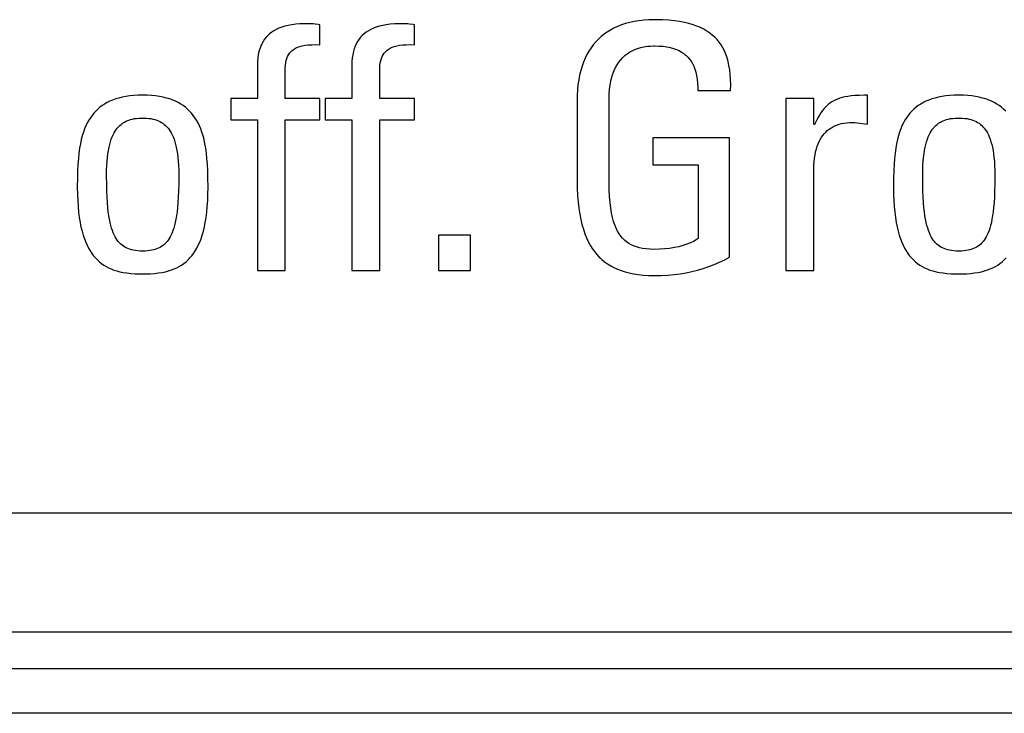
# Model space of a CAD drawing. Extents: x -837 to -216, y -123 to 601.
# Tile 10 of 136: x -567.35 to -560.71, y 153.55 to 158.22. Entities that reach past the tile are written whole.
import ezdxf

# ---------------------------------------------------------------- set-up
doc = ezdxf.new("R2010")
doc.units = 0
doc.header["$LTSCALE"] = 23.1
doc.layers.add('HEATSINK_AM_0', color=7, linetype='CONTINUOUS')

msp = doc.modelspace()

# ---------------------------------------------------------------- linework, layer by layer
at = {"layer": 'HEATSINK_AM_0', "color": 7}
for p, q in [((-563.2374, 158.2045), (-563.266, 158.1967)), ((-563.2074, 158.211), (-563.2374, 158.2045)), ((-563.1758, 158.2162), (-563.2074, 158.211)), ((-563.1427, 158.2199), (-563.1758, 158.2162)), ((-563.1079, 158.2222), (-563.1427, 158.2199)), ((-563.0715, 158.223), (-563.1079, 158.2222)), ((-563.061, 158.223), (-563.0715, 158.223)), ((-563.016, 158.2219), (-563.061, 158.223)), ((-562.9746, 158.2194), (-563.016, 158.2219)), ((-562.9364, 158.2156), (-562.9746, 158.2194)), ((-562.9012, 158.2106), (-562.9364, 158.2156)), ((-562.8686, 158.2044), (-562.9012, 158.2106)), ((-562.8384, 158.1972), (-562.8686, 158.2044)), ((-565.6493, 158.1386), (-565.6631, 158.128)), ((-565.6344, 158.1483), (-565.6493, 158.1386)), ((-565.6182, 158.1572), (-565.6344, 158.1483)), ((-565.6006, 158.1653), (-565.6182, 158.1572)), ((-565.5815, 158.1725), (-565.6006, 158.1653)), ((-565.5609, 158.1788), (-565.5815, 158.1725)), ((-565.5385, 158.1842), (-565.5609, 158.1788)), ((-565.5141, 158.1886), (-565.5385, 158.1842)), ((-565.4877, 158.192), (-565.5141, 158.1886)), ((-565.4589, 158.1943), (-565.4877, 158.192)), ((-565.4275, 158.1954), (-565.4589, 158.1943)), ((-565.4134, 158.1955), (-565.4275, 158.1954)), ((-565.3827, 158.1949), (-565.4134, 158.1955)), ((-565.3694, 158.1942), (-565.3827, 158.1949)), ((-565.3571, 158.1931), (-565.3694, 158.1942)), ((-565.3333, 158.1901), (-565.3571, 158.1931)), ((-565.324, 158.1886), (-565.3333, 158.1901)), ((-565.324, 158.0533), (-565.324, 158.1886)), ((-565.0126, 158.1386), (-565.0264, 158.128)), ((-564.9977, 158.1483), (-565.0126, 158.1386)), ((-564.9815, 158.1572), (-564.9977, 158.1483)), ((-564.9639, 158.1653), (-564.9815, 158.1572)), ((-564.9448, 158.1725), (-564.9639, 158.1653)), ((-564.9242, 158.1788), (-564.9448, 158.1725)), ((-564.9017, 158.1842), (-564.9242, 158.1788)), ((-564.8774, 158.1886), (-564.9017, 158.1842)), ((-564.851, 158.192), (-564.8774, 158.1886)), ((-564.8222, 158.1943), (-564.851, 158.192)), ((-564.7908, 158.1954), (-564.8222, 158.1943)), ((-564.7767, 158.1955), (-564.7908, 158.1954)), ((-564.746, 158.1949), (-564.7767, 158.1955)), ((-564.7327, 158.1942), (-564.746, 158.1949)), ((-564.7204, 158.1931), (-564.7327, 158.1942)), ((-564.6966, 158.1901), (-564.7204, 158.1931)), ((-564.6873, 158.1886), (-564.6966, 158.1901)), ((-564.6873, 158.0533), (-564.6873, 158.1886)), ((-563.3997, 158.1323), (-563.4101, 158.1247)), ((-563.3891, 158.1397), (-563.3997, 158.1323)), ((-563.367, 158.1534), (-563.3891, 158.1397)), ((-563.3436, 158.166), (-563.367, 158.1534)), ((-563.3191, 158.1775), (-563.3436, 158.166)), ((-563.2932, 158.1877), (-563.3191, 158.1775)), ((-563.266, 158.1967), (-563.2932, 158.1877)), ((-562.8105, 158.1889), (-562.8384, 158.1972)), ((-562.7847, 158.1797), (-562.8105, 158.1889)), ((-562.7607, 158.1695), (-562.7847, 158.1797)), ((-562.7385, 158.1584), (-562.7607, 158.1695)), ((-562.7179, 158.1463), (-562.7385, 158.1584)), ((-562.6988, 158.1333), (-562.7179, 158.1463)), ((-562.6811, 158.1194), (-562.6988, 158.1333)), ((-565.7074, 158.0765), (-565.716, 158.0611)), ((-565.6979, 158.0909), (-565.7074, 158.0765)), ((-565.6873, 158.1042), (-565.6979, 158.0909)), ((-565.6757, 158.1166), (-565.6873, 158.1042)), ((-565.6631, 158.128), (-565.6757, 158.1166)), ((-565.0707, 158.0765), (-565.0793, 158.0611)), ((-565.0612, 158.0909), (-565.0707, 158.0765)), ((-565.0506, 158.1042), (-565.0612, 158.0909)), ((-565.039, 158.1166), (-565.0506, 158.1042)), ((-565.0264, 158.128), (-565.039, 158.1166)), ((-563.4662, 158.0731), (-563.4827, 158.0535)), ((-563.4486, 158.0914), (-563.4662, 158.0731)), ((-563.4299, 158.1087), (-563.4486, 158.0914)), ((-563.4101, 158.1247), (-563.4299, 158.1087)), ((-562.6646, 158.1044), (-562.6811, 158.1194)), ((-562.6494, 158.0884), (-562.6646, 158.1044)), ((-562.6423, 158.08), (-562.6494, 158.0884)), ((-562.6354, 158.0713), (-562.6423, 158.08)), ((-562.6225, 158.053), (-562.6354, 158.0713)), ((-565.7356, 158.0076), (-565.74, 157.987)), ((-565.7301, 158.0267), (-565.7356, 158.0076)), ((-565.7235, 158.0445), (-565.7301, 158.0267)), ((-565.716, 158.0611), (-565.7235, 158.0445)), ((-565.5287, 157.997), (-565.5205, 158.0065)), ((-565.5205, 158.0065), (-565.5111, 158.0153)), ((-565.5111, 158.0153), (-565.5005, 158.0232)), ((-565.5005, 158.0232), (-565.4947, 158.0269)), ((-565.4947, 158.0269), (-565.4885, 158.0304)), ((-565.4885, 158.0304), (-565.4751, 158.0368)), ((-565.4751, 158.0368), (-565.46, 158.0423)), ((-565.46, 158.0423), (-565.4431, 158.0469)), ((-565.4431, 158.0469), (-565.4242, 158.0506)), ((-565.4242, 158.0506), (-565.4031, 158.0532)), ((-565.4031, 158.0532), (-565.3795, 158.0546)), ((-565.3795, 158.0546), (-565.3532, 158.0547)), ((-565.3532, 158.0547), (-565.324, 158.0533)), ((-565.0989, 158.0076), (-565.1033, 157.987)), ((-565.0934, 158.0267), (-565.0989, 158.0076)), ((-565.0868, 158.0445), (-565.0934, 158.0267)), ((-565.0793, 158.0611), (-565.0868, 158.0445)), ((-564.892, 157.997), (-564.8838, 158.0065)), ((-564.8838, 158.0065), (-564.8744, 158.0153)), ((-564.8744, 158.0153), (-564.8638, 158.0232)), ((-564.8638, 158.0232), (-564.858, 158.0269)), ((-564.858, 158.0269), (-564.8518, 158.0304)), ((-564.8518, 158.0304), (-564.8384, 158.0368)), ((-564.8384, 158.0368), (-564.8233, 158.0423)), ((-564.8233, 158.0423), (-564.8064, 158.0469)), ((-564.8064, 158.0469), (-564.7875, 158.0506)), ((-564.7875, 158.0506), (-564.7664, 158.0532)), ((-564.7664, 158.0532), (-564.7428, 158.0546)), ((-564.7428, 158.0546), (-564.7165, 158.0547)), ((-564.7165, 158.0547), (-564.6873, 158.0533)), ((-563.5124, 158.0107), (-563.5257, 157.9874)), ((-563.4981, 158.0327), (-563.5124, 158.0107)), ((-563.4827, 158.0535), (-563.4981, 158.0327)), ((-563.2553, 157.993), (-563.2389, 158.0039)), ((-563.2389, 158.0039), (-563.2216, 158.0136)), ((-563.2216, 158.0136), (-563.2033, 158.0221)), ((-563.2033, 158.0221), (-563.184, 158.0294)), ((-563.184, 158.0294), (-563.1637, 158.0355)), ((-563.1637, 158.0355), (-563.1426, 158.0402)), ((-563.1426, 158.0402), (-563.1207, 158.0436)), ((-563.1207, 158.0436), (-563.0985, 158.0457)), ((-563.0985, 158.0457), (-563.0766, 158.0465)), ((-563.0766, 158.0465), (-563.0715, 158.0465)), ((-563.0715, 158.0465), (-563.041, 158.0457)), ((-563.041, 158.0457), (-563.0132, 158.0435)), ((-563.0132, 158.0435), (-562.9877, 158.04)), ((-562.9877, 158.04), (-562.9643, 158.0353)), ((-562.9643, 158.0353), (-562.9429, 158.0294)), ((-562.9429, 158.0294), (-562.9232, 158.0223)), ((-562.9232, 158.0223), (-562.9052, 158.0143)), ((-562.9052, 158.0143), (-562.8886, 158.0051)), ((-562.8886, 158.0051), (-562.8734, 157.995)), ((-562.6107, 158.0336), (-562.6225, 158.053)), ((-562.6001, 158.0128), (-562.6107, 158.0336)), ((-562.5905, 157.9907), (-562.6001, 158.0128)), ((-565.7452, 157.9413), (-565.7459, 157.9158)), ((-565.7432, 157.965), (-565.7452, 157.9413)), ((-565.74, 157.987), (-565.7432, 157.965)), ((-565.5567, 157.9162), (-565.5545, 157.9333)), ((-565.5545, 157.9333), (-565.5513, 157.9486)), ((-565.5513, 157.9486), (-565.5471, 157.9625)), ((-565.5471, 157.9625), (-565.542, 157.975)), ((-565.542, 157.975), (-565.5358, 157.9865)), ((-565.5358, 157.9865), (-565.5287, 157.997)), ((-565.1085, 157.9413), (-565.1092, 157.9158)), ((-565.1065, 157.965), (-565.1085, 157.9413)), ((-565.1033, 157.987), (-565.1065, 157.965)), ((-564.92, 157.9162), (-564.9178, 157.9333)), ((-564.9178, 157.9333), (-564.9146, 157.9486)), ((-564.9146, 157.9486), (-564.9104, 157.9625)), ((-564.9104, 157.9625), (-564.9053, 157.975)), ((-564.9053, 157.975), (-564.8991, 157.9865)), ((-564.8991, 157.9865), (-564.892, 157.997)), ((-563.5489, 157.9367), (-563.5588, 157.9093)), ((-563.5379, 157.9627), (-563.5489, 157.9367)), ((-563.5257, 157.9874), (-563.5379, 157.9627)), ((-563.3225, 157.9198), (-563.3109, 157.9371)), ((-563.3109, 157.9371), (-563.2985, 157.953)), ((-563.2985, 157.953), (-563.285, 157.9676)), ((-563.285, 157.9676), (-563.2706, 157.9809)), ((-563.2706, 157.9809), (-563.2553, 157.993)), ((-562.8734, 157.995), (-562.8662, 157.9895)), ((-562.8662, 157.9895), (-562.8594, 157.9837)), ((-562.8594, 157.9837), (-562.8466, 157.9713)), ((-562.8466, 157.9713), (-562.8349, 157.9579)), ((-562.8349, 157.9579), (-562.8244, 157.9432)), ((-562.8244, 157.9432), (-562.8148, 157.9272)), ((-562.5821, 157.967), (-562.5905, 157.9907)), ((-562.5748, 157.9417), (-562.5821, 157.967)), ((-562.5687, 157.9146), (-562.5748, 157.9417)), ((-565.7459, 157.9158), (-565.7459, 157.691)), ((-565.5579, 157.8882), (-565.5578, 157.8969)), ((-565.5579, 157.691), (-565.5579, 157.8882)), ((-565.5578, 157.8969), (-565.5567, 157.9162)), ((-565.1092, 157.9158), (-565.1092, 157.691)), ((-564.9212, 157.8882), (-564.9211, 157.8969)), ((-564.9212, 157.691), (-564.9212, 157.8882)), ((-564.9211, 157.8969), (-564.92, 157.9162)), ((-563.5675, 157.8804), (-563.575, 157.85)), ((-563.5588, 157.9093), (-563.5675, 157.8804)), ((-563.3511, 157.8591), (-563.3426, 157.8809)), ((-563.3426, 157.8809), (-563.333, 157.9011)), ((-563.333, 157.9011), (-563.3225, 157.9198)), ((-562.8148, 157.9272), (-562.8063, 157.9097)), ((-562.8063, 157.9097), (-562.7988, 157.8907)), ((-562.7988, 157.8907), (-562.7923, 157.87)), ((-562.7923, 157.87), (-562.787, 157.8473)), ((-562.5637, 157.8855), (-562.5687, 157.9146)), ((-562.5601, 157.8543), (-562.5637, 157.8855)), ((-563.5812, 157.818), (-563.586, 157.7845)), ((-563.575, 157.85), (-563.5812, 157.818)), ((-563.3697, 157.783), (-563.3647, 157.8102)), ((-563.3647, 157.8102), (-563.3585, 157.8356)), ((-563.3585, 157.8356), (-563.3511, 157.8591)), ((-562.787, 157.8473), (-562.7828, 157.8225)), ((-562.7828, 157.8225), (-562.7798, 157.7953)), ((-562.5579, 157.8208), (-562.5601, 157.8543)), ((-562.5571, 157.7848), (-562.5579, 157.8208)), ((-563.5895, 157.7493), (-563.5915, 157.7124)), ((-563.586, 157.7845), (-563.5895, 157.7493)), ((-563.3757, 157.7223), (-563.3734, 157.7537)), ((-563.3734, 157.7537), (-563.3697, 157.783)), ((-562.7798, 157.7953), (-562.7782, 157.7655)), ((-562.7782, 157.7655), (-562.778, 157.7461)), ((-562.778, 157.7461), (-562.5579, 157.7461)), ((-562.5579, 157.7461), (-562.5571, 157.7848)), ((-566.74, 157.6731), (-566.7581, 157.6642)), ((-566.7208, 157.6813), (-566.74, 157.6731)), ((-566.7005, 157.6886), (-566.7208, 157.6813)), ((-566.6789, 157.695), (-566.7005, 157.6886)), ((-566.656, 157.7006), (-566.6789, 157.695)), ((-566.6317, 157.7053), (-566.656, 157.7006)), ((-566.606, 157.709), (-566.6317, 157.7053)), ((-566.5786, 157.7117), (-566.606, 157.709)), ((-566.5495, 157.7134), (-566.5786, 157.7117)), ((-566.5186, 157.714), (-566.5495, 157.7134)), ((-566.4876, 157.7134), (-566.5186, 157.714)), ((-566.4585, 157.7117), (-566.4876, 157.7134)), ((-566.4312, 157.709), (-566.4585, 157.7117)), ((-566.4054, 157.7053), (-566.4312, 157.709)), ((-566.3811, 157.7006), (-566.4054, 157.7053)), ((-566.3582, 157.695), (-566.3811, 157.7006)), ((-566.3366, 157.6886), (-566.3582, 157.695)), ((-566.3163, 157.6813), (-566.3366, 157.6886)), ((-566.2971, 157.6731), (-566.3163, 157.6813)), ((-566.279, 157.6642), (-566.2971, 157.6731)), ((-565.7459, 157.691), (-565.9247, 157.691)), ((-565.9247, 157.691), (-565.9247, 157.5488)), ((-565.324, 157.691), (-565.5579, 157.691)), ((-565.324, 157.5488), (-565.324, 157.691)), ((-565.1092, 157.691), (-565.2881, 157.691)), ((-565.2881, 157.691), (-565.2881, 157.5488)), ((-564.6873, 157.691), (-564.9212, 157.691)), ((-564.6873, 157.5488), (-564.6873, 157.691)), ((-563.5915, 157.7124), (-563.592, 157.6819)), ((-563.592, 157.6819), (-563.592, 157.1384)), ((-563.3765, 157.6887), (-563.3757, 157.7223)), ((-563.3765, 157.1292), (-563.3765, 157.6887)), ((-561.9969, 157.691), (-562.185, 157.691)), ((-562.185, 157.691), (-562.185, 156.533)), ((-561.9969, 157.5168), (-561.9969, 157.691)), ((-561.8665, 157.6746), (-561.8795, 157.6666)), ((-561.8527, 157.6817), (-561.8665, 157.6746)), ((-561.8382, 157.6881), (-561.8527, 157.6817)), ((-561.8227, 157.6937), (-561.8382, 157.6881)), ((-561.806, 157.6986), (-561.8227, 157.6937)), ((-561.7879, 157.7029), (-561.806, 157.6986)), ((-561.7679, 157.7064), (-561.7879, 157.7029)), ((-561.7457, 157.7093), (-561.7679, 157.7064)), ((-561.7205, 157.7116), (-561.7457, 157.7093)), ((-561.6914, 157.7131), (-561.7205, 157.7116)), ((-561.6563, 157.7139), (-561.6914, 157.7131)), ((-561.6346, 157.714), (-561.6563, 157.7139)), ((-561.6346, 157.519), (-561.6346, 157.714)), ((-561.2423, 157.6731), (-561.2604, 157.6642)), ((-561.2231, 157.6813), (-561.2423, 157.6731)), ((-561.2028, 157.6886), (-561.2231, 157.6813)), ((-561.1812, 157.695), (-561.2028, 157.6886)), ((-561.1583, 157.7006), (-561.1812, 157.695)), ((-561.134, 157.7053), (-561.1583, 157.7006)), ((-561.1083, 157.709), (-561.134, 157.7053)), ((-561.0809, 157.7117), (-561.1083, 157.709)), ((-561.0518, 157.7134), (-561.0809, 157.7117)), ((-561.0209, 157.714), (-561.0518, 157.7134)), ((-560.9899, 157.7134), (-561.0209, 157.714)), ((-560.9608, 157.7117), (-560.9899, 157.7134)), ((-560.9335, 157.709), (-560.9608, 157.7117)), ((-560.9077, 157.7053), (-560.9335, 157.709)), ((-560.8834, 157.7006), (-560.9077, 157.7053)), ((-560.8605, 157.695), (-560.8834, 157.7006)), ((-560.8389, 157.6886), (-560.8605, 157.695)), ((-560.8186, 157.6813), (-560.8389, 157.6886)), ((-560.7994, 157.6731), (-560.8186, 157.6813)), ((-560.7813, 157.6642), (-560.7994, 157.6731)), ((-566.8346, 157.6072), (-566.8474, 157.5932)), ((-566.821, 157.6203), (-566.8346, 157.6072)), ((-566.8066, 157.6325), (-566.821, 157.6203)), ((-566.7914, 157.6439), (-566.8066, 157.6325)), ((-566.7752, 157.6544), (-566.7914, 157.6439)), ((-566.7581, 157.6642), (-566.7752, 157.6544)), ((-566.2618, 157.6544), (-566.279, 157.6642)), ((-566.2457, 157.6439), (-566.2618, 157.6544)), ((-566.2305, 157.6325), (-566.2457, 157.6439)), ((-566.2161, 157.6203), (-566.2305, 157.6325)), ((-566.2025, 157.6072), (-566.2161, 157.6203)), ((-566.1897, 157.5932), (-566.2025, 157.6072)), ((-561.9383, 157.6111), (-561.9492, 157.5961)), ((-561.9272, 157.6246), (-561.9383, 157.6111)), ((-561.9158, 157.6368), (-561.9272, 157.6246)), ((-561.9041, 157.6478), (-561.9158, 157.6368)), ((-561.8981, 157.6529), (-561.9041, 157.6478)), ((-561.892, 157.6577), (-561.8981, 157.6529)), ((-561.8795, 157.6666), (-561.892, 157.6577)), ((-561.3369, 157.6072), (-561.3497, 157.5932)), ((-561.3233, 157.6203), (-561.3369, 157.6072)), ((-561.3089, 157.6325), (-561.3233, 157.6203)), ((-561.2937, 157.6439), (-561.3089, 157.6325)), ((-561.2775, 157.6544), (-561.2937, 157.6439)), ((-561.2604, 157.6642), (-561.2775, 157.6544)), ((-560.7641, 157.6544), (-560.7813, 157.6642)), ((-560.748, 157.6439), (-560.7641, 157.6544)), ((-560.7328, 157.6325), (-560.748, 157.6439)), ((-560.7184, 157.6203), (-560.7328, 157.6325)), ((-560.7048, 157.6072), (-560.7184, 157.6203)), ((-566.8816, 157.5452), (-566.8916, 157.527)), ((-566.8709, 157.5623), (-566.8816, 157.5452)), ((-566.8595, 157.5782), (-566.8709, 157.5623)), ((-566.8474, 157.5932), (-566.8595, 157.5782)), ((-566.6452, 157.5311), (-566.635, 157.5368)), ((-566.635, 157.5368), (-566.6242, 157.5418)), ((-566.6242, 157.5418), (-566.6129, 157.5463)), ((-566.6129, 157.5463), (-566.6008, 157.5502)), ((-566.6008, 157.5502), (-566.588, 157.5535)), ((-566.588, 157.5535), (-566.5742, 157.5561)), ((-566.5742, 157.5561), (-566.5595, 157.5582)), ((-566.5595, 157.5582), (-566.5437, 157.5595)), ((-566.5437, 157.5595), (-566.5265, 157.5602)), ((-566.5265, 157.5602), (-566.5186, 157.5603)), ((-566.5186, 157.5603), (-566.5105, 157.5602)), ((-566.5105, 157.5602), (-566.4933, 157.5595)), ((-566.4933, 157.5595), (-566.4775, 157.5582)), ((-566.4775, 157.5582), (-566.4628, 157.5561)), ((-566.4628, 157.5561), (-566.4491, 157.5535)), ((-566.4491, 157.5535), (-566.4362, 157.5502)), ((-566.4362, 157.5502), (-566.4242, 157.5463)), ((-566.4242, 157.5463), (-566.4128, 157.5418)), ((-566.4128, 157.5418), (-566.402, 157.5367)), ((-566.402, 157.5367), (-566.3918, 157.531)), ((-566.1776, 157.5782), (-566.1897, 157.5932)), ((-566.1662, 157.5623), (-566.1776, 157.5782)), ((-566.1555, 157.5452), (-566.1662, 157.5623)), ((-566.1455, 157.527), (-566.1555, 157.5452)), ((-565.9247, 157.5488), (-565.7459, 157.5488)), ((-565.7459, 157.5488), (-565.7459, 156.533)), ((-565.5579, 157.5488), (-565.324, 157.5488)), ((-565.5579, 156.533), (-565.5579, 157.5488)), ((-565.2881, 157.5488), (-565.1092, 157.5488)), ((-565.1092, 157.5488), (-565.1092, 156.533)), ((-564.9212, 157.5488), (-564.6873, 157.5488)), ((-564.9212, 156.533), (-564.9212, 157.5488)), ((-561.9815, 157.5401), (-561.9924, 157.5168)), ((-561.9708, 157.5608), (-561.9815, 157.5401)), ((-561.96, 157.5794), (-561.9708, 157.5608)), ((-561.9492, 157.5961), (-561.96, 157.5794)), ((-561.3839, 157.5452), (-561.3939, 157.527)), ((-561.3732, 157.5623), (-561.3839, 157.5452)), ((-561.3618, 157.5782), (-561.3732, 157.5623)), ((-561.3497, 157.5932), (-561.3618, 157.5782)), ((-561.1475, 157.5311), (-561.1373, 157.5368)), ((-561.1373, 157.5368), (-561.1265, 157.5418)), ((-561.1265, 157.5418), (-561.1152, 157.5463)), ((-561.1152, 157.5463), (-561.1031, 157.5502)), ((-561.1031, 157.5502), (-561.0903, 157.5535)), ((-561.0903, 157.5535), (-561.0765, 157.5561)), ((-561.0765, 157.5561), (-561.0618, 157.5582)), ((-561.0618, 157.5582), (-561.046, 157.5595)), ((-561.046, 157.5595), (-561.0288, 157.5602)), ((-561.0288, 157.5602), (-561.0209, 157.5603)), ((-561.0209, 157.5603), (-561.0128, 157.5602)), ((-561.0128, 157.5602), (-560.9956, 157.5595)), ((-560.9956, 157.5595), (-560.9798, 157.5582)), ((-560.9798, 157.5582), (-560.9651, 157.5561)), ((-560.9651, 157.5561), (-560.9514, 157.5535)), ((-560.9514, 157.5535), (-560.9385, 157.5502)), ((-560.9385, 157.5502), (-560.9265, 157.5463)), ((-560.9265, 157.5463), (-560.9151, 157.5418)), ((-560.9151, 157.5418), (-560.9043, 157.5367)), ((-560.9043, 157.5367), (-560.8941, 157.531)), ((-566.9097, 157.4867), (-566.9177, 157.4644)), ((-566.901, 157.5076), (-566.9097, 157.4867)), ((-566.8916, 157.527), (-566.901, 157.5076)), ((-566.7114, 157.4595), (-566.7045, 157.4714)), ((-566.7045, 157.4714), (-566.6972, 157.4823)), ((-566.6972, 157.4823), (-566.6895, 157.4924)), ((-566.6895, 157.4924), (-566.6855, 157.4971)), ((-566.6855, 157.4971), (-566.6814, 157.5016)), ((-566.6814, 157.5016), (-566.673, 157.51)), ((-566.673, 157.51), (-566.6642, 157.5177)), ((-566.6642, 157.5177), (-566.6549, 157.5247)), ((-566.6549, 157.5247), (-566.6452, 157.5311)), ((-566.3918, 157.531), (-566.3821, 157.5247)), ((-566.3821, 157.5247), (-566.3728, 157.5177)), ((-566.3728, 157.5177), (-566.364, 157.51)), ((-566.364, 157.51), (-566.3556, 157.5016)), ((-566.3556, 157.5016), (-566.3515, 157.4971)), ((-566.3515, 157.4971), (-566.3475, 157.4924)), ((-566.3475, 157.4924), (-566.3399, 157.4823)), ((-566.3399, 157.4823), (-566.3326, 157.4714)), ((-566.3326, 157.4714), (-566.3256, 157.4595)), ((-566.1361, 157.5075), (-566.1455, 157.527)), ((-566.1274, 157.4867), (-566.1361, 157.5075)), ((-566.1193, 157.4644), (-566.1274, 157.4867)), ((-561.9924, 157.5168), (-561.9969, 157.5168)), ((-561.917, 157.4655), (-561.9063, 157.4754)), ((-561.9063, 157.4754), (-561.8948, 157.4846)), ((-561.8948, 157.4846), (-561.8827, 157.4929)), ((-561.8827, 157.4929), (-561.8699, 157.5005)), ((-561.8699, 157.5005), (-561.8563, 157.5072)), ((-561.8563, 157.5072), (-561.8418, 157.5132)), ((-561.8418, 157.5132), (-561.8343, 157.5158)), ((-561.8343, 157.5158), (-561.8265, 157.5183)), ((-561.8265, 157.5183), (-561.8103, 157.5226)), ((-561.8103, 157.5226), (-561.7932, 157.526)), ((-561.7932, 157.526), (-561.775, 157.5285)), ((-561.775, 157.5285), (-561.7558, 157.53)), ((-561.7558, 157.53), (-561.7355, 157.5305)), ((-561.7355, 157.5305), (-561.7206, 157.53)), ((-561.7206, 157.53), (-561.7046, 157.5285)), ((-561.7046, 157.5285), (-561.6346, 157.519)), ((-561.412, 157.4867), (-561.42, 157.4644)), ((-561.4033, 157.5076), (-561.412, 157.4867)), ((-561.3939, 157.527), (-561.4033, 157.5076)), ((-561.2137, 157.4595), (-561.2068, 157.4714)), ((-561.2068, 157.4714), (-561.1995, 157.4823)), ((-561.1995, 157.4823), (-561.1918, 157.4924)), ((-561.1918, 157.4924), (-561.1878, 157.4971)), ((-561.1878, 157.4971), (-561.1837, 157.5016)), ((-561.1837, 157.5016), (-561.1753, 157.51)), ((-561.1753, 157.51), (-561.1665, 157.5177)), ((-561.1665, 157.5177), (-561.1572, 157.5247)), ((-561.1572, 157.5247), (-561.1475, 157.5311)), ((-560.8941, 157.531), (-560.8844, 157.5247)), ((-560.8844, 157.5247), (-560.8751, 157.5177)), ((-560.8751, 157.5177), (-560.8663, 157.51)), ((-560.8663, 157.51), (-560.8579, 157.5016)), ((-560.8579, 157.5016), (-560.8538, 157.4971)), ((-560.8538, 157.4971), (-560.8498, 157.4924)), ((-560.8498, 157.4924), (-560.8422, 157.4823)), ((-560.8422, 157.4823), (-560.8349, 157.4714)), ((-560.8349, 157.4714), (-560.8279, 157.4595)), ((-566.9319, 157.4146), (-566.9379, 157.3868)), ((-566.9251, 157.4404), (-566.9319, 157.4146)), ((-566.9177, 157.4644), (-566.9251, 157.4404)), ((-566.7355, 157.4009), (-566.73, 157.4174)), ((-566.73, 157.4174), (-566.7242, 157.4326)), ((-566.7242, 157.4326), (-566.718, 157.4466)), ((-566.718, 157.4466), (-566.7114, 157.4595)), ((-566.3256, 157.4595), (-566.319, 157.4466)), ((-566.319, 157.4466), (-566.3128, 157.4326)), ((-566.3128, 157.4326), (-566.307, 157.4174)), ((-566.307, 157.4174), (-566.3016, 157.4009)), ((-566.1119, 157.4404), (-566.1193, 157.4644)), ((-566.1052, 157.4146), (-566.1119, 157.4404)), ((-566.0991, 157.3868), (-566.1052, 157.4146)), ((-562.5647, 157.4273), (-563.0807, 157.4273)), ((-563.0807, 157.4273), (-563.0807, 157.2439)), ((-562.5647, 156.6225), (-562.5647, 157.4273)), ((-561.9682, 157.3866), (-561.9613, 157.4023)), ((-561.9613, 157.4023), (-561.9537, 157.4168)), ((-561.9537, 157.4168), (-561.9454, 157.4304)), ((-561.9454, 157.4304), (-561.9366, 157.443)), ((-561.9366, 157.443), (-561.9271, 157.4547)), ((-561.9271, 157.4547), (-561.917, 157.4655)), ((-561.4342, 157.4146), (-561.4402, 157.3868)), ((-561.4274, 157.4404), (-561.4342, 157.4146)), ((-561.42, 157.4644), (-561.4274, 157.4404)), ((-561.2378, 157.4009), (-561.2323, 157.4174)), ((-561.2323, 157.4174), (-561.2265, 157.4326)), ((-561.2265, 157.4326), (-561.2203, 157.4466)), ((-561.2203, 157.4466), (-561.2137, 157.4595)), ((-560.8279, 157.4595), (-560.8213, 157.4466)), ((-560.8213, 157.4466), (-560.8151, 157.4326)), ((-560.8151, 157.4326), (-560.8093, 157.4174)), ((-560.8093, 157.4174), (-560.8039, 157.4009)), ((-566.9432, 157.3567), (-566.9478, 157.324)), ((-566.9379, 157.3868), (-566.9432, 157.3567)), ((-566.7527, 157.3199), (-566.7491, 157.3426)), ((-566.7491, 157.3426), (-566.745, 157.3636)), ((-566.745, 157.3636), (-566.7405, 157.383)), ((-566.7405, 157.383), (-566.7355, 157.4009)), ((-566.3016, 157.4009), (-566.2966, 157.383)), ((-566.2966, 157.383), (-566.292, 157.3636)), ((-566.292, 157.3636), (-566.2879, 157.3426)), ((-566.2879, 157.3426), (-566.2843, 157.3198)), ((-566.0938, 157.3567), (-566.0991, 157.3868)), ((-566.0892, 157.324), (-566.0938, 157.3567)), ((-561.985, 157.333), (-561.9801, 157.3521)), ((-561.9801, 157.3521), (-561.9745, 157.3699)), ((-561.9745, 157.3699), (-561.9682, 157.3866)), ((-561.4455, 157.3567), (-561.4501, 157.324)), ((-561.4402, 157.3868), (-561.4455, 157.3567)), ((-561.255, 157.3199), (-561.2514, 157.3426)), ((-561.2514, 157.3426), (-561.2473, 157.3636)), ((-561.2473, 157.3636), (-561.2428, 157.383)), ((-561.2428, 157.383), (-561.2378, 157.4009)), ((-560.8039, 157.4009), (-560.7989, 157.383)), ((-560.7989, 157.383), (-560.7943, 157.3636)), ((-560.7943, 157.3636), (-560.7902, 157.3426)), ((-560.7902, 157.3426), (-560.7866, 157.3198)), ((-566.9516, 157.2883), (-566.9547, 157.2489)), ((-566.9478, 157.324), (-566.9516, 157.2883)), ((-566.7582, 157.2686), (-566.7558, 157.2952)), ((-566.7558, 157.2952), (-566.7527, 157.3199)), ((-566.2843, 157.3198), (-566.2813, 157.2952)), ((-566.2813, 157.2952), (-566.2788, 157.2686)), ((-566.0854, 157.2883), (-566.0892, 157.324)), ((-566.0824, 157.249), (-566.0854, 157.2883)), ((-561.9948, 157.268), (-561.9924, 157.291)), ((-561.9924, 157.291), (-561.9891, 157.3126)), ((-561.9891, 157.3126), (-561.985, 157.333)), ((-561.4539, 157.2883), (-561.457, 157.2489)), ((-561.4501, 157.324), (-561.4539, 157.2883)), ((-561.2605, 157.2686), (-561.2581, 157.2952)), ((-561.2581, 157.2952), (-561.255, 157.3199)), ((-560.7866, 157.3198), (-560.7836, 157.2952)), ((-560.7836, 157.2952), (-560.7811, 157.2686)), ((-566.9569, 157.2052), (-566.9583, 157.1555)), ((-566.9547, 157.2489), (-566.9569, 157.2052)), ((-566.7616, 157.1751), (-566.7612, 157.2087)), ((-566.7612, 157.2087), (-566.76, 157.2398)), ((-566.76, 157.2398), (-566.7582, 157.2686)), ((-566.2788, 157.2686), (-566.277, 157.2398)), ((-566.277, 157.2398), (-566.2758, 157.2087)), ((-566.2758, 157.2087), (-566.2755, 157.1751)), ((-566.0801, 157.2052), (-566.0824, 157.249)), ((-566.0788, 157.1556), (-566.0801, 157.2052)), ((-563.0807, 157.2439), (-562.7757, 157.2439)), ((-562.7757, 157.2439), (-562.7757, 156.7486)), ((-561.9969, 157.2179), (-561.9963, 157.2436)), ((-561.9969, 156.533), (-561.9969, 157.2179)), ((-561.9963, 157.2436), (-561.9948, 157.268)), ((-561.4592, 157.2052), (-561.4606, 157.1555)), ((-561.457, 157.2489), (-561.4592, 157.2052)), ((-561.2639, 157.1751), (-561.2635, 157.2087)), ((-561.2635, 157.2087), (-561.2623, 157.2398)), ((-561.2623, 157.2398), (-561.2605, 157.2686)), ((-560.7811, 157.2686), (-560.7793, 157.2398)), ((-560.7793, 157.2398), (-560.7781, 157.2087)), ((-560.7781, 157.2087), (-560.7778, 157.1751)), ((-566.9583, 157.1555), (-566.9588, 157.0975)), ((-566.7616, 157.1682), (-566.7616, 157.1751)), ((-566.7611, 157.1153), (-566.7616, 157.1682)), ((-566.2755, 157.1679), (-566.2759, 157.1151)), ((-566.2755, 157.1751), (-566.2755, 157.1679)), ((-566.0783, 157.0976), (-566.0788, 157.1556)), ((-563.592, 157.1384), (-563.5912, 157.0878)), ((-561.4606, 157.1555), (-561.4611, 157.0975)), ((-561.2639, 157.1682), (-561.2639, 157.1751)), ((-561.2634, 157.1153), (-561.2639, 157.1682)), ((-560.7778, 157.1679), (-560.7782, 157.1151)), ((-560.7778, 157.1751), (-560.7778, 157.1679)), ((-566.9588, 157.0975), (-566.9588, 157.0948)), ((-566.9588, 157.0948), (-566.9582, 157.0478)), ((-566.76, 157.0689), (-566.7611, 157.1153)), ((-566.2759, 157.1151), (-566.277, 157.0688)), ((-566.0788, 157.0478), (-566.0783, 157.0948)), ((-566.0783, 157.0948), (-566.0783, 157.0976)), ((-563.5912, 157.0878), (-563.5891, 157.0392)), ((-563.3757, 157.0782), (-563.3765, 157.1292)), ((-563.3736, 157.0324), (-563.3757, 157.0782)), ((-561.4611, 157.0975), (-561.4611, 157.0948)), ((-561.4611, 157.0948), (-561.4605, 157.0478)), ((-561.2623, 157.0689), (-561.2634, 157.1153)), ((-560.7782, 157.1151), (-560.7793, 157.0688)), ((-566.9582, 157.0478), (-566.9565, 157.0041)), ((-566.9565, 157.0041), (-566.9538, 156.9633)), ((-566.7583, 157.0278), (-566.76, 157.0689)), ((-566.756, 156.9912), (-566.7583, 157.0278)), ((-566.2787, 157.0277), (-566.281, 156.9911)), ((-566.277, 157.0688), (-566.2787, 157.0277)), ((-566.0832, 156.9633), (-566.0805, 157.0041)), ((-566.0805, 157.0041), (-566.0788, 157.0478)), ((-563.5891, 157.0392), (-563.5855, 156.994)), ((-563.3702, 156.9912), (-563.3736, 157.0324)), ((-561.4605, 157.0478), (-561.4588, 157.0041)), ((-561.4588, 157.0041), (-561.4561, 156.9633)), ((-561.2606, 157.0278), (-561.2623, 157.0689)), ((-561.2583, 156.9912), (-561.2606, 157.0278)), ((-560.781, 157.0277), (-560.7833, 156.9911)), ((-560.7793, 157.0688), (-560.781, 157.0277)), ((-566.9538, 156.9633), (-566.9502, 156.9253)), ((-566.7533, 156.9583), (-566.756, 156.9912)), ((-566.7501, 156.9288), (-566.7533, 156.9583)), ((-566.2837, 156.9583), (-566.287, 156.9288)), ((-566.281, 156.9911), (-566.2837, 156.9583)), ((-566.0868, 156.9253), (-566.0832, 156.9633)), ((-563.5855, 156.994), (-563.5807, 156.9519)), ((-563.5807, 156.9519), (-563.5746, 156.9127)), ((-563.3656, 156.9541), (-563.3702, 156.9912)), ((-563.36, 156.9208), (-563.3656, 156.9541)), ((-561.4561, 156.9633), (-561.4525, 156.9253)), ((-561.2556, 156.9583), (-561.2583, 156.9912)), ((-561.2524, 156.9288), (-561.2556, 156.9583)), ((-560.786, 156.9583), (-560.7893, 156.9288)), ((-560.7833, 156.9911), (-560.786, 156.9583)), ((-566.9502, 156.9253), (-566.9456, 156.8899)), ((-566.9456, 156.8899), (-566.9403, 156.857)), ((-566.7464, 156.9021), (-566.7501, 156.9288)), ((-566.7424, 156.878), (-566.7464, 156.9021)), ((-566.7379, 156.8561), (-566.7424, 156.878)), ((-566.2947, 156.878), (-566.2991, 156.856)), ((-566.2906, 156.9021), (-566.2947, 156.878)), ((-566.287, 156.9288), (-566.2906, 156.9021)), ((-566.0967, 156.857), (-566.0914, 156.8899)), ((-566.0914, 156.8899), (-566.0868, 156.9253)), ((-563.5746, 156.9127), (-563.5675, 156.8762)), ((-563.5675, 156.8762), (-563.5592, 156.8423)), ((-563.3535, 156.8909), (-563.36, 156.9208)), ((-563.3461, 156.8639), (-563.3535, 156.8909)), ((-561.4525, 156.9253), (-561.4479, 156.8899)), ((-561.4479, 156.8899), (-561.4426, 156.857)), ((-561.2487, 156.9021), (-561.2524, 156.9288)), ((-561.2447, 156.878), (-561.2487, 156.9021)), ((-561.2402, 156.8561), (-561.2447, 156.878)), ((-560.797, 156.878), (-560.8014, 156.856)), ((-560.7929, 156.9021), (-560.797, 156.878)), ((-560.7893, 156.9288), (-560.7929, 156.9021)), ((-566.9403, 156.857), (-566.9341, 156.8264)), ((-566.9341, 156.8264), (-566.9272, 156.7979)), ((-566.7331, 156.8361), (-566.7379, 156.8561)), ((-566.7279, 156.818), (-566.7331, 156.8361)), ((-566.7224, 156.8015), (-566.7279, 156.818)), ((-566.3091, 156.818), (-566.3146, 156.8015)), ((-566.304, 156.8361), (-566.3091, 156.818)), ((-566.2991, 156.856), (-566.304, 156.8361)), ((-566.1098, 156.798), (-566.1029, 156.8264)), ((-566.1029, 156.8264), (-566.0967, 156.857)), ((-563.5592, 156.8423), (-563.55, 156.8106)), ((-563.55, 156.8106), (-563.5398, 156.7811)), ((-563.3378, 156.8397), (-563.3461, 156.8639)), ((-563.3288, 156.8178), (-563.3378, 156.8397)), ((-563.3191, 156.7981), (-563.3288, 156.8178)), ((-561.4426, 156.857), (-561.4364, 156.8264)), ((-561.4364, 156.8264), (-561.4295, 156.7979)), ((-561.2354, 156.8361), (-561.2402, 156.8561)), ((-561.2302, 156.818), (-561.2354, 156.8361)), ((-561.2247, 156.8015), (-561.2302, 156.818)), ((-560.8114, 156.818), (-560.8169, 156.8015)), ((-560.8063, 156.8361), (-560.8114, 156.818)), ((-560.8014, 156.856), (-560.8063, 156.8361)), ((-566.9272, 156.7979), (-566.9197, 156.7715)), ((-566.9197, 156.7715), (-566.9115, 156.7469)), ((-566.9115, 156.7469), (-566.9026, 156.724)), ((-566.7166, 156.7864), (-566.7224, 156.8015)), ((-566.7105, 156.7726), (-566.7166, 156.7864)), ((-566.704, 156.7599), (-566.7105, 156.7726)), ((-566.6972, 156.7484), (-566.704, 156.7599)), ((-566.69, 156.7378), (-566.6972, 156.7484)), ((-566.3399, 156.7484), (-566.347, 156.7378)), ((-566.3331, 156.7599), (-566.3399, 156.7484)), ((-566.3266, 156.7726), (-566.3331, 156.7599)), ((-566.3205, 156.7864), (-566.3266, 156.7726)), ((-566.3146, 156.8015), (-566.3205, 156.7864)), ((-566.1344, 156.7241), (-566.1256, 156.7469)), ((-566.1256, 156.7469), (-566.1173, 156.7715)), ((-566.1173, 156.7715), (-566.1098, 156.798)), ((-564.3098, 156.7715), (-564.5253, 156.7715)), ((-564.5253, 156.7715), (-564.5253, 156.533)), ((-564.3098, 156.533), (-564.3098, 156.7715)), ((-563.5398, 156.7811), (-563.5286, 156.7536)), ((-563.5286, 156.7536), (-563.5166, 156.728)), ((-563.3085, 156.7804), (-563.3191, 156.7981)), ((-563.2973, 156.7644), (-563.3085, 156.7804)), ((-563.2852, 156.75), (-563.2973, 156.7644)), ((-563.2723, 156.737), (-563.2852, 156.75)), ((-562.7905, 156.7387), (-562.8074, 156.7293)), ((-562.7757, 156.7486), (-562.7905, 156.7387)), ((-561.4295, 156.7979), (-561.422, 156.7715)), ((-561.422, 156.7715), (-561.4138, 156.7469)), ((-561.4138, 156.7469), (-561.4049, 156.724)), ((-561.2189, 156.7864), (-561.2247, 156.8015)), ((-561.2128, 156.7726), (-561.2189, 156.7864)), ((-561.2063, 156.7599), (-561.2128, 156.7726)), ((-561.1995, 156.7484), (-561.2063, 156.7599)), ((-561.1923, 156.7378), (-561.1995, 156.7484)), ((-560.8422, 156.7484), (-560.8493, 156.7378)), ((-560.8354, 156.7599), (-560.8422, 156.7484)), ((-560.8289, 156.7726), (-560.8354, 156.7599)), ((-560.8228, 156.7864), (-560.8289, 156.7726)), ((-560.8169, 156.8015), (-560.8228, 156.7864)), ((-566.9026, 156.724), (-566.8931, 156.7028)), ((-566.8931, 156.7028), (-566.8831, 156.6831)), ((-566.8831, 156.6831), (-566.8724, 156.6648)), ((-566.6826, 156.7281), (-566.69, 156.7378)), ((-566.6747, 156.7192), (-566.6826, 156.7281)), ((-566.6664, 156.7111), (-566.6747, 156.7192)), ((-566.6577, 156.7037), (-566.6664, 156.7111)), ((-566.6486, 156.6969), (-566.6577, 156.7037)), ((-566.6389, 156.6908), (-566.6486, 156.6969)), ((-566.6287, 156.6853), (-566.6389, 156.6908)), ((-566.6179, 156.6805), (-566.6287, 156.6853)), ((-566.6065, 156.6762), (-566.6179, 156.6805)), ((-566.5943, 156.6725), (-566.6065, 156.6762)), ((-566.5812, 156.6694), (-566.5943, 156.6725)), ((-566.4429, 156.6725), (-566.4559, 156.6694)), ((-566.4306, 156.6762), (-566.4429, 156.6725)), ((-566.4192, 156.6805), (-566.4306, 156.6762)), ((-566.4084, 156.6853), (-566.4192, 156.6805)), ((-566.3982, 156.6908), (-566.4084, 156.6853)), ((-566.3885, 156.6969), (-566.3982, 156.6908)), ((-566.3793, 156.7037), (-566.3885, 156.6969)), ((-566.3706, 156.7111), (-566.3793, 156.7037)), ((-566.3624, 156.7192), (-566.3706, 156.7111)), ((-566.3545, 156.7281), (-566.3624, 156.7192)), ((-566.347, 156.7378), (-566.3545, 156.7281)), ((-566.1646, 156.6648), (-566.1539, 156.6831)), ((-566.1539, 156.6831), (-566.1439, 156.7028)), ((-566.1439, 156.7028), (-566.1344, 156.7241)), ((-563.5166, 156.728), (-563.5036, 156.7042)), ((-563.5036, 156.7042), (-563.4897, 156.6819)), ((-563.4897, 156.6819), (-563.475, 156.6612)), ((-563.2585, 156.7255), (-563.2723, 156.737)), ((-563.2438, 156.7152), (-563.2585, 156.7255)), ((-563.228, 156.7061), (-563.2438, 156.7152)), ((-563.211, 156.6982), (-563.228, 156.7061)), ((-563.1926, 156.6915), (-563.211, 156.6982)), ((-563.1727, 156.6858), (-563.1926, 156.6915)), ((-563.1509, 156.6813), (-563.1727, 156.6858)), ((-563.1269, 156.678), (-563.1509, 156.6813)), ((-563.1004, 156.6759), (-563.1269, 156.678)), ((-563.0715, 156.6752), (-563.1004, 156.6759)), ((-563.0359, 156.676), (-563.0715, 156.6752)), ((-563.0015, 156.6783), (-563.0359, 156.676)), ((-562.9685, 156.682), (-563.0015, 156.6783)), ((-562.9369, 156.6872), (-562.9685, 156.682)), ((-562.9069, 156.6936), (-562.9369, 156.6872)), ((-562.8787, 156.7012), (-562.9069, 156.6936)), ((-562.8525, 156.7098), (-562.8787, 156.7012)), ((-562.8287, 156.7192), (-562.8525, 156.7098)), ((-562.8074, 156.7293), (-562.8287, 156.7192)), ((-561.4049, 156.724), (-561.3954, 156.7028)), ((-561.3954, 156.7028), (-561.3854, 156.6831)), ((-561.3854, 156.6831), (-561.3747, 156.6648)), ((-561.1849, 156.7281), (-561.1923, 156.7378)), ((-561.177, 156.7192), (-561.1849, 156.7281)), ((-561.1687, 156.7111), (-561.177, 156.7192)), ((-561.16, 156.7037), (-561.1687, 156.7111)), ((-561.1509, 156.6969), (-561.16, 156.7037)), ((-561.1412, 156.6908), (-561.1509, 156.6969)), ((-561.131, 156.6853), (-561.1412, 156.6908)), ((-561.1202, 156.6805), (-561.131, 156.6853)), ((-561.1088, 156.6762), (-561.1202, 156.6805)), ((-561.0966, 156.6725), (-561.1088, 156.6762)), ((-561.0835, 156.6694), (-561.0966, 156.6725)), ((-560.9452, 156.6725), (-560.9582, 156.6694)), ((-560.9329, 156.6762), (-560.9452, 156.6725)), ((-560.9215, 156.6805), (-560.9329, 156.6762)), ((-560.9107, 156.6853), (-560.9215, 156.6805)), ((-560.9005, 156.6908), (-560.9107, 156.6853)), ((-560.8908, 156.6969), (-560.9005, 156.6908)), ((-560.8816, 156.7037), (-560.8908, 156.6969)), ((-560.8729, 156.7111), (-560.8816, 156.7037)), ((-560.8647, 156.7192), (-560.8729, 156.7111)), ((-560.8568, 156.7281), (-560.8647, 156.7192)), ((-560.8493, 156.7378), (-560.8568, 156.7281)), ((-566.8724, 156.6648), (-566.8612, 156.6478)), ((-566.8612, 156.6478), (-566.8494, 156.6321)), ((-566.8494, 156.6321), (-566.837, 156.6175)), ((-566.837, 156.6175), (-566.824, 156.604)), ((-566.5672, 156.667), (-566.5812, 156.6694)), ((-566.5522, 156.6652), (-566.5672, 156.667)), ((-566.536, 156.6641), (-566.5522, 156.6652)), ((-566.5186, 156.6637), (-566.536, 156.6641)), ((-566.5011, 156.6641), (-566.5186, 156.6637)), ((-566.4849, 156.6652), (-566.5011, 156.6641)), ((-566.4699, 156.667), (-566.4849, 156.6652)), ((-566.4559, 156.6694), (-566.4699, 156.667)), ((-566.213, 156.6041), (-566.2, 156.6175)), ((-566.2, 156.6175), (-566.1876, 156.6321)), ((-566.1876, 156.6321), (-566.1758, 156.6478)), ((-566.1758, 156.6478), (-566.1646, 156.6648)), ((-563.475, 156.6612), (-563.4593, 156.6419)), ((-563.4593, 156.6419), (-563.4426, 156.6239)), ((-563.4426, 156.6239), (-563.4339, 156.6154)), ((-563.4339, 156.6154), (-563.425, 156.6072)), ((-563.425, 156.6072), (-563.4063, 156.5918)), ((-562.6327, 156.5886), (-562.5964, 156.6059)), ((-562.5964, 156.6059), (-562.5647, 156.6225)), ((-561.3747, 156.6648), (-561.3635, 156.6478)), ((-561.3635, 156.6478), (-561.3517, 156.6321)), ((-561.3517, 156.6321), (-561.3393, 156.6175)), ((-561.3393, 156.6175), (-561.3263, 156.604)), ((-561.0695, 156.667), (-561.0835, 156.6694)), ((-561.0545, 156.6652), (-561.0695, 156.667)), ((-561.0383, 156.6641), (-561.0545, 156.6652)), ((-561.0209, 156.6637), (-561.0383, 156.6641)), ((-561.0034, 156.6641), (-561.0209, 156.6637)), ((-560.9872, 156.6652), (-561.0034, 156.6641)), ((-560.9722, 156.667), (-560.9872, 156.6652)), ((-560.9582, 156.6694), (-560.9722, 156.667)), ((-560.7153, 156.6041), (-560.7023, 156.6175)), ((-566.824, 156.604), (-566.8104, 156.5916)), ((-566.8104, 156.5916), (-566.7961, 156.5802)), ((-566.7961, 156.5802), (-566.7811, 156.5697)), ((-566.7811, 156.5697), (-566.7653, 156.5601)), ((-566.7653, 156.5601), (-566.7486, 156.5513)), ((-566.7486, 156.5513), (-566.7311, 156.5434)), ((-566.7311, 156.5434), (-566.7124, 156.5363)), ((-566.3246, 156.5364), (-566.306, 156.5434)), ((-566.306, 156.5434), (-566.2884, 156.5514)), ((-566.2884, 156.5514), (-566.2717, 156.5601)), ((-566.2717, 156.5601), (-566.256, 156.5697)), ((-566.256, 156.5697), (-566.2409, 156.5802)), ((-566.2409, 156.5802), (-566.2266, 156.5916)), ((-566.2266, 156.5916), (-566.213, 156.6041)), ((-563.4063, 156.5918), (-563.3866, 156.5776)), ((-563.3866, 156.5776), (-563.3657, 156.5645)), ((-563.3657, 156.5645), (-563.3436, 156.5526)), ((-563.3436, 156.5526), (-563.3203, 156.5418)), ((-563.3203, 156.5418), (-563.2955, 156.5322)), ((-562.7799, 156.5354), (-562.7424, 156.5465)), ((-562.7424, 156.5465), (-562.7055, 156.559)), ((-562.7055, 156.559), (-562.669, 156.573)), ((-562.669, 156.573), (-562.6327, 156.5886)), ((-561.3263, 156.604), (-561.3127, 156.5916)), ((-561.3127, 156.5916), (-561.2984, 156.5802)), ((-561.2984, 156.5802), (-561.2834, 156.5697)), ((-561.2834, 156.5697), (-561.2676, 156.5601)), ((-561.2676, 156.5601), (-561.2509, 156.5513)), ((-561.2509, 156.5513), (-561.2334, 156.5434)), ((-561.2334, 156.5434), (-561.2147, 156.5363)), ((-560.8269, 156.5364), (-560.8083, 156.5434)), ((-560.8083, 156.5434), (-560.7907, 156.5514)), ((-560.7907, 156.5514), (-560.774, 156.5601)), ((-560.774, 156.5601), (-560.7583, 156.5697)), ((-560.7583, 156.5697), (-560.7432, 156.5802)), ((-560.7432, 156.5802), (-560.7289, 156.5916)), ((-560.7289, 156.5916), (-560.7153, 156.6041)), ((-566.7124, 156.5363), (-566.6927, 156.5301)), ((-566.6927, 156.5301), (-566.6716, 156.5246)), ((-566.6716, 156.5246), (-566.649, 156.52)), ((-566.649, 156.52), (-566.6247, 156.5162)), ((-566.6247, 156.5162), (-566.5983, 156.5133)), ((-566.5983, 156.5133), (-566.5696, 156.5113)), ((-566.5696, 156.5113), (-566.5378, 156.5103)), ((-566.5378, 156.5103), (-566.5186, 156.5101)), ((-566.5186, 156.5101), (-566.4993, 156.5103)), ((-566.4993, 156.5103), (-566.4675, 156.5113)), ((-566.4675, 156.5113), (-566.4387, 156.5133)), ((-566.4387, 156.5133), (-566.4124, 156.5162)), ((-566.4124, 156.5162), (-566.3881, 156.52)), ((-566.3881, 156.52), (-566.3655, 156.5246)), ((-566.3655, 156.5246), (-566.3444, 156.5301)), ((-566.3444, 156.5301), (-566.3246, 156.5364)), ((-565.7459, 156.533), (-565.5579, 156.533)), ((-565.1092, 156.533), (-564.9212, 156.533)), ((-564.5253, 156.533), (-564.3098, 156.533)), ((-563.2955, 156.5322), (-563.2692, 156.5236)), ((-563.2692, 156.5236), (-563.2412, 156.5163)), ((-563.2412, 156.5163), (-563.2115, 156.5101)), ((-563.2115, 156.5101), (-563.1798, 156.5052)), ((-563.1798, 156.5052), (-563.1461, 156.5016)), ((-563.1461, 156.5016), (-563.11, 156.4994)), ((-563.11, 156.4994), (-563.0715, 156.4986)), ((-563.0715, 156.4986), (-563.0257, 156.4994)), ((-563.0257, 156.4994), (-562.9816, 156.5017)), ((-562.9816, 156.5017), (-562.9389, 156.5056)), ((-562.9389, 156.5056), (-562.8975, 156.5109)), ((-562.8975, 156.5109), (-562.8573, 156.5177)), ((-562.8573, 156.5177), (-562.8181, 156.5258)), ((-562.8181, 156.5258), (-562.7799, 156.5354)), ((-562.185, 156.533), (-561.9969, 156.533)), ((-561.2147, 156.5363), (-561.195, 156.5301)), ((-561.195, 156.5301), (-561.1739, 156.5246)), ((-561.1739, 156.5246), (-561.1513, 156.52)), ((-561.1513, 156.52), (-561.127, 156.5162)), ((-561.127, 156.5162), (-561.1006, 156.5133)), ((-561.1006, 156.5133), (-561.0719, 156.5113)), ((-561.0719, 156.5113), (-561.0401, 156.5103)), ((-561.0401, 156.5103), (-561.0209, 156.5101)), ((-561.0209, 156.5101), (-561.0016, 156.5103)), ((-561.0016, 156.5103), (-560.9698, 156.5113)), ((-560.9698, 156.5113), (-560.941, 156.5133)), ((-560.941, 156.5133), (-560.9147, 156.5162)), ((-560.9147, 156.5162), (-560.8904, 156.52)), ((-560.8904, 156.52), (-560.8678, 156.5246)), ((-560.8678, 156.5246), (-560.8467, 156.5301)), ((-560.8467, 156.5301), (-560.8269, 156.5364)), ((-522.1044, 154.8973), (-589.921, 154.8973)), ((-590.7198, 154.0993), (-521.2199, 154.0993)), ((-521.7198, 153.8493), (-590.7198, 153.8493)), ((-521.7198, 153.5493), (-590.7198, 153.5493)), ((-566.1537, 153.5499), (-566.1541, 153.5498)), ((-562.3437, 153.5499), (-562.3441, 153.5498))]:
    msp.add_line(p, q, dxfattribs=at)

doc.saveas('drawing.dxf')
